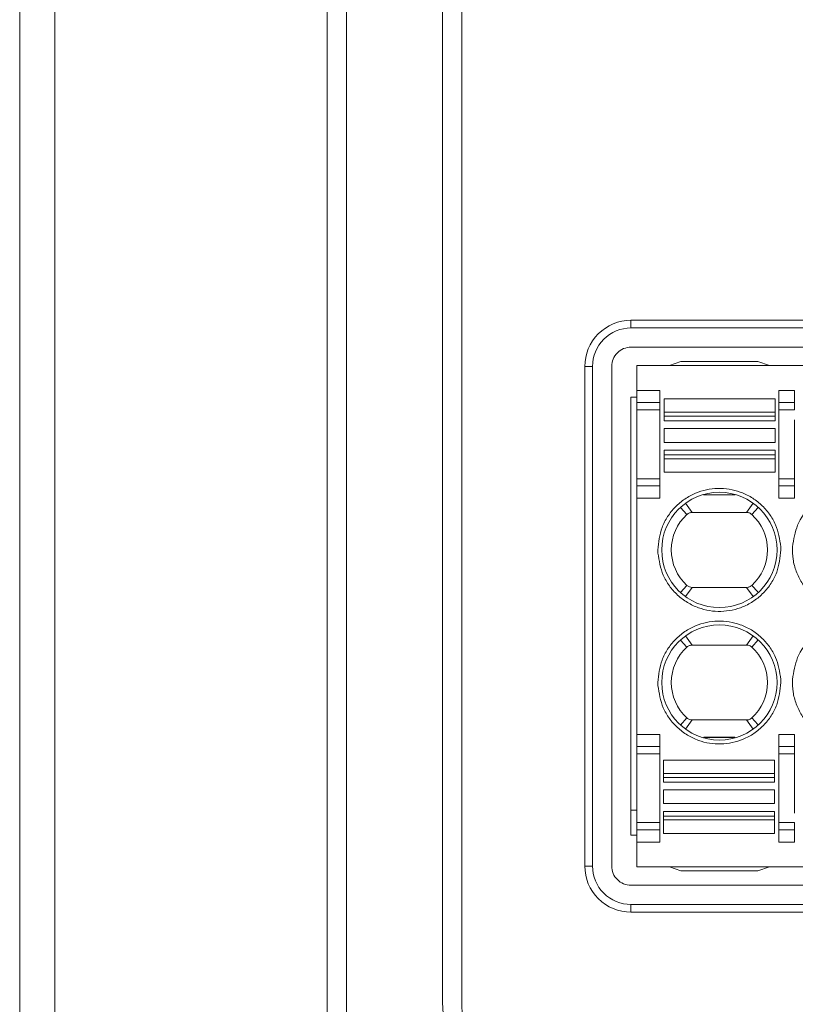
# Model space of a CAD drawing. Header units: millimetres. Extents: x -420 to 420, y -297 to 297.
# Tile 11 of 197: x -274 to -254, y -86 to -60. Entities that reach past the tile are written whole.
import ezdxf

# ---------------------------------------------------------------- set-up
doc = ezdxf.new("R2010")
doc.units = ezdxf.units.MM
doc.header["$MEASUREMENT"] = 0
doc.layers.add('layer 1', color=7, linetype='Continuous')

msp = doc.modelspace()

# ---------------------------------------------------------------- linework, layer by layer
at = {"layer": 'layer 1', "color": 7, "lineweight": 9}
for points, knots in [([(-241.6777, 1.8817), (-241.6777, 5.7656), (-244.8262, 8.9143), (-248.7102, 8.9143), (-248.7102, 8.9143), (-252.5942, 8.9143), (-255.7429, 5.7657), (-255.7429, 1.8817), (-255.7429, 1.8817), (-255.7429, -2.0023), (-252.5942, -5.1508), (-248.7102, -5.1508), (-248.7102, -5.1508), (-244.8262, -5.1511), (-241.6777, -2.0024), (-241.6777, 1.8816), (-241.6777, 118.4016), (-241.6777, -231.1523), (-241.6777, 1.8817)], [0, 0, 0, 0, 0.2, 0.2, 0.2, 0.2, 0.4, 0.4, 0.4, 0.4, 0.6, 0.6, 0.6, 0.6, 1, 1, 1, 1.0001, 1.0001, 1.0001, 1.0001]), ([(-258.3549, -67.6906), (-258.6746, -67.6906), (-258.9815, -67.8178), (-259.2075, -68.0438), (-259.2075, -68.0438), (-259.4336, -68.2699), (-259.5605, -68.5764), (-259.5605, -68.8962)], [0, 0, 0, 0, 0.3333333, 0.3333333, 0.3333333, 0.3333333, 1, 1, 1, 1]), ([(-258.3549, -67.8915), (-258.6214, -67.8915), (-258.877, -67.9974), (-259.0654, -68.1858), (-259.0654, -68.1858), (-259.2537, -68.3744), (-259.3597, -68.6297), (-259.3597, -68.8962)], [0, 0, 0, 0, 0.3333333, 0.3333333, 0.3333333, 0.3333333, 1, 1, 1, 1]), ([(-258.3549, -68.3938), (-258.4881, -68.3938), (-258.616, -68.4469), (-258.7102, -68.5411), (-258.7102, -68.5411), (-258.8044, -68.6354), (-258.8573, -68.763), (-258.8573, -68.8962)], [0, 0, 0, 0, 0.3333333, 0.3333333, 0.3333333, 0.3333333, 1, 1, 1, 1]), ([(-257.6517, -73.6934), (-257.6308, -73.4942), (-257.6099, -73.2951), (-257.5423, -73.1101), (-257.5423, -73.1101), (-257.5054, -73.0097), (-257.455, -72.9134), (-257.3962, -72.8231), (-257.3962, -72.8231), (-257.3372, -72.7327), (-257.2701, -72.6483), (-257.195, -72.5712), (-257.195, -72.5712), (-257.1203, -72.4942), (-257.0375, -72.4247), (-256.9487, -72.3642), (-256.9487, -72.3642), (-256.8596, -72.3036), (-256.7646, -72.2523), (-256.6651, -72.2107), (-256.6651, -72.2107), (-256.4819, -72.1344), (-256.2837, -72.0916), (-256.0846, -72.0865), (-256.0846, -72.0865), (-255.8855, -72.0815), (-255.6855, -72.1145), (-255.4986, -72.1816), (-255.4986, -72.1816), (-255.3973, -72.218), (-255.3, -72.2644), (-255.2082, -72.3202), (-255.2082, -72.3202), (-255.1162, -72.3763), (-255.03, -72.4416), (-254.9512, -72.5149), (-254.9512, -72.5149), (-254.8727, -72.588), (-254.8013, -72.6689), (-254.738, -72.756), (-254.738, -72.756), (-254.6748, -72.8435), (-254.6194, -72.9371), (-254.5776, -73.0357), (-254.5776, -73.0357), (-254.5008, -73.2172), (-254.4697, -73.4151), (-254.4388, -73.6128)], [0, 0, 0, 0, 0.0769231, 0.0769231, 0.0769231, 0.0769231, 0.1538462, 0.1538462, 0.1538462, 0.1538462, 0.2307692, 0.2307692, 0.2307692, 0.2307692, 0.3076923, 0.3076923, 0.3076923, 0.3076923, 0.3846154, 0.3846154, 0.3846154, 0.3846154, 0.4615385, 0.4615385, 0.4615385, 0.4615385, 0.5384615, 0.5384615, 0.5384615, 0.5384615, 0.6153846, 0.6153846, 0.6153846, 0.6153846, 0.6923077, 0.6923077, 0.6923077, 0.6923077, 0.7692308, 0.7692308, 0.7692308, 0.7692308, 0.8461538, 0.8461538, 0.8461538, 0.8461538, 1, 1, 1, 1]), ([(-254.5373, -73.6934), (-254.5373, -72.8612), (-255.212, -72.1864), (-256.0443, -72.1864), (-256.0443, -72.1864), (-256.8765, -72.1864), (-257.5513, -72.8612), (-257.5513, -73.6934), (-257.5513, -73.6934), (-257.5513, -74.5258), (-256.8765, -75.2003), (-256.0443, -75.2003), (-256.0443, -75.2003), (-255.212, -75.2003), (-254.5373, -74.5258), (-254.5373, -73.6934)], [0, 0, 0, 0, 0.2, 0.2, 0.2, 0.2, 0.4, 0.4, 0.4, 0.4, 0.6, 0.6, 0.6, 0.6, 1, 1, 1, 1]), ([(-254.1335, -73.6128), (-254.1027, -73.4179), (-254.0718, -73.223), (-253.9984, -73.0438), (-253.9984, -73.0438), (-253.9192, -72.8507), (-253.7906, -72.6759), (-253.6357, -72.5287), (-253.6357, -72.5287), (-253.4809, -72.3816), (-253.3, -72.2618), (-253.1032, -72.1925), (-253.1032, -72.1925), (-252.9204, -72.1281), (-252.7243, -72.107), (-252.528, -72.086)], [0, 0, 0, 0, 0.2, 0.2, 0.2, 0.2, 0.4, 0.4, 0.4, 0.4, 0.6, 0.6, 0.6, 0.6, 1, 1, 1, 1]), ([(-256.8914, -72.7665), (-257.1518, -73.0044), (-257.3, -73.3408), (-257.3, -73.6934), (-257.3, -73.6934), (-257.3, -74.046), (-257.1518, -74.3826), (-256.8916, -74.6205)], [0, 0, 0, 0, 0.3333333, 0.3333333, 0.3333333, 0.3333333, 1, 1, 1, 1]), ([(-256.8914, -72.7665), (-256.8819, -72.7586), (-256.8722, -72.7506), (-256.8619, -72.744), (-256.8619, -72.744), (-256.8515, -72.7373), (-256.8401, -72.7319), (-256.8287, -72.7275), (-256.8287, -72.7275), (-256.817, -72.7231), (-256.8051, -72.7195), (-256.7929, -72.7175), (-256.7929, -72.7175), (-256.7808, -72.7153), (-256.7684, -72.7146), (-256.756, -72.7139)], [0, 0, 0, 0, 0.2, 0.2, 0.2, 0.2, 0.4, 0.4, 0.4, 0.4, 0.6, 0.6, 0.6, 0.6, 1, 1, 1, 1]), ([(-255.3326, -72.7139), (-255.3201, -72.7146), (-255.3076, -72.7153), (-255.2956, -72.7175), (-255.2956, -72.7175), (-255.2833, -72.7195), (-255.2715, -72.7231), (-255.2599, -72.7275), (-255.2599, -72.7275), (-255.2482, -72.7321), (-255.2369, -72.7375), (-255.2266, -72.7442), (-255.2266, -72.7442), (-255.2162, -72.7508), (-255.2066, -72.7586), (-255.1969, -72.7665)], [0, 0, 0, 0, 0.2, 0.2, 0.2, 0.2, 0.4, 0.4, 0.4, 0.4, 0.6, 0.6, 0.6, 0.6, 1, 1, 1, 1]), ([(-255.1972, -74.6205), (-254.9367, -74.3826), (-254.7884, -74.0462), (-254.7884, -73.6935), (-254.7884, -73.6935), (-254.7884, -73.341), (-254.9367, -73.0044), (-255.1969, -72.7665)], [0, 0, 0, 0, 0.3333333, 0.3333333, 0.3333333, 0.3333333, 1, 1, 1, 1]), ([(-252.528, -75.3009), (-252.6365, -75.2948), (-252.7452, -75.2885), (-252.8515, -75.2683), (-252.8515, -75.2683), (-252.9578, -75.2482), (-253.0618, -75.2141), (-253.1617, -75.1708), (-253.1617, -75.1708), (-253.2614, -75.1274), (-253.357, -75.0751), (-253.4461, -75.0135), (-253.4461, -75.0135), (-253.5353, -74.9514), (-253.6178, -74.8801), (-253.6928, -74.8013), (-253.6928, -74.8013), (-253.7675, -74.7226), (-253.8348, -74.6366), (-253.8921, -74.5445), (-253.8921, -74.5445), (-253.9493, -74.4525), (-253.997, -74.3542), (-254.0351, -74.2523), (-254.0351, -74.2523), (-254.0733, -74.1505), (-254.1022, -74.045), (-254.1172, -73.9377), (-254.1172, -73.9377), (-254.132, -73.8306), (-254.1326, -73.7217), (-254.1335, -73.6128)], [0, 0, 0, 0, 0.1111111, 0.1111111, 0.1111111, 0.1111111, 0.2222222, 0.2222222, 0.2222222, 0.2222222, 0.3333333, 0.3333333, 0.3333333, 0.3333333, 0.4444444, 0.4444444, 0.4444444, 0.4444444, 0.5555556, 0.5555556, 0.5555556, 0.5555556, 0.6666667, 0.6666667, 0.6666667, 0.6666667, 0.7777778, 0.7777778, 0.7777778, 0.7777778, 1, 1, 1, 1]), ([(-254.4368, -73.6934), (-254.4577, -73.8927), (-254.4789, -74.0918), (-254.5465, -74.2769), (-254.5465, -74.2769), (-254.5831, -74.3774), (-254.6337, -74.4734), (-254.6924, -74.5639), (-254.6924, -74.5639), (-254.7512, -74.6543), (-254.8184, -74.7386), (-254.8936, -74.8158), (-254.8936, -74.8158), (-254.9685, -74.8928), (-255.0511, -74.9623), (-255.1399, -75.0228), (-255.1399, -75.0228), (-255.2288, -75.0834), (-255.3239, -75.1346), (-255.4234, -75.1762), (-255.4234, -75.1762), (-255.6066, -75.2526), (-255.8048, -75.2954), (-256.0039, -75.3004), (-256.0039, -75.3004), (-256.203, -75.3055), (-256.4031, -75.2725), (-256.59, -75.2054), (-256.59, -75.2054), (-256.6913, -75.1691), (-256.7888, -75.1227), (-256.8804, -75.0668), (-256.8804, -75.0668), (-256.9723, -75.0107), (-257.0586, -74.9453), (-257.1373, -74.8721), (-257.1373, -74.8721), (-257.2161, -74.7989), (-257.2873, -74.7182), (-257.3505, -74.631), (-257.3505, -74.631), (-257.4138, -74.5435), (-257.4692, -74.4499), (-257.511, -74.3512), (-257.511, -74.3512), (-257.5878, -74.1698), (-257.6187, -73.9718), (-257.6497, -73.7742)], [0, 0, 0, 0, 0.0769231, 0.0769231, 0.0769231, 0.0769231, 0.1538462, 0.1538462, 0.1538462, 0.1538462, 0.2307692, 0.2307692, 0.2307692, 0.2307692, 0.3076923, 0.3076923, 0.3076923, 0.3076923, 0.3846154, 0.3846154, 0.3846154, 0.3846154, 0.4615385, 0.4615385, 0.4615385, 0.4615385, 0.5384615, 0.5384615, 0.5384615, 0.5384615, 0.6153846, 0.6153846, 0.6153846, 0.6153846, 0.6923077, 0.6923077, 0.6923077, 0.6923077, 0.7692308, 0.7692308, 0.7692308, 0.7692308, 0.8461538, 0.8461538, 0.8461538, 0.8461538, 1, 1, 1, 1]), ([(-256.756, -74.673), (-256.7811, -74.6706), (-256.8062, -74.6681), (-256.8287, -74.6594), (-256.8287, -74.6594), (-256.8515, -74.6506), (-256.8715, -74.6356), (-256.8916, -74.6205)], [0, 0, 0, 0, 0.3333333, 0.3333333, 0.3333333, 0.3333333, 1, 1, 1, 1]), ([(-255.1972, -74.6205), (-255.2066, -74.6283), (-255.2162, -74.6361), (-255.2266, -74.6428), (-255.2266, -74.6428), (-255.2371, -74.6494), (-255.2484, -74.6548), (-255.2599, -74.6594), (-255.2599, -74.6594), (-255.2715, -74.6638), (-255.2833, -74.6675), (-255.2956, -74.6695), (-255.2956, -74.6695), (-255.3078, -74.6718), (-255.3201, -74.6723), (-255.3326, -74.673)], [0, 0, 0, 0, 0.2, 0.2, 0.2, 0.2, 0.4, 0.4, 0.4, 0.4, 0.6, 0.6, 0.6, 0.6, 1, 1, 1, 1]), ([(-257.6517, -77.1594), (-257.6308, -76.9603), (-257.6099, -76.7612), (-257.5423, -76.5762), (-257.5423, -76.5762), (-257.5054, -76.4757), (-257.455, -76.3794), (-257.3962, -76.2892), (-257.3962, -76.2892), (-257.3372, -76.1988), (-257.2701, -76.1144), (-257.195, -76.0372), (-257.195, -76.0372), (-257.1203, -75.9603), (-257.0375, -75.8908), (-256.9487, -75.8303), (-256.9487, -75.8303), (-256.8596, -75.7696), (-256.7646, -75.7184), (-256.6651, -75.6767), (-256.6651, -75.6767), (-256.4819, -75.6004), (-256.2837, -75.5576), (-256.0846, -75.5526), (-256.0846, -75.5526), (-255.8855, -75.5476), (-255.6855, -75.5805), (-255.4986, -75.6477), (-255.4986, -75.6477), (-255.3973, -75.684), (-255.3, -75.7304), (-255.2082, -75.7863), (-255.2082, -75.7863), (-255.1162, -75.8424), (-255.03, -75.9076), (-254.9512, -75.981), (-254.9512, -75.981), (-254.8727, -76.0541), (-254.8013, -76.1349), (-254.738, -76.2221), (-254.738, -76.2221), (-254.6748, -76.3096), (-254.6194, -76.4032), (-254.5776, -76.5018), (-254.5776, -76.5018), (-254.5008, -76.6832), (-254.4697, -76.8811), (-254.4388, -77.0789)], [0, 0, 0, 0, 0.0769231, 0.0769231, 0.0769231, 0.0769231, 0.1538462, 0.1538462, 0.1538462, 0.1538462, 0.2307692, 0.2307692, 0.2307692, 0.2307692, 0.3076923, 0.3076923, 0.3076923, 0.3076923, 0.3846154, 0.3846154, 0.3846154, 0.3846154, 0.4615385, 0.4615385, 0.4615385, 0.4615385, 0.5384615, 0.5384615, 0.5384615, 0.5384615, 0.6153846, 0.6153846, 0.6153846, 0.6153846, 0.6923077, 0.6923077, 0.6923077, 0.6923077, 0.7692308, 0.7692308, 0.7692308, 0.7692308, 0.8461538, 0.8461538, 0.8461538, 0.8461538, 1, 1, 1, 1]), ([(-254.5373, -77.1594), (-254.5373, -76.3272), (-255.212, -75.6524), (-256.0443, -75.6524), (-256.0443, -75.6524), (-256.8765, -75.6524), (-257.5513, -76.3272), (-257.5513, -77.1594), (-257.5513, -77.1594), (-257.5513, -77.9919), (-256.8765, -78.6664), (-256.0443, -78.6664), (-256.0443, -78.6664), (-255.212, -78.6664), (-254.5373, -77.9919), (-254.5373, -77.1594)], [0, 0, 0, 0, 0.2, 0.2, 0.2, 0.2, 0.4, 0.4, 0.4, 0.4, 0.6, 0.6, 0.6, 0.6, 1, 1, 1, 1]), ([(-254.1335, -77.0789), (-254.1027, -76.884), (-254.0718, -76.6891), (-253.9984, -76.5099), (-253.9984, -76.5099), (-253.9192, -76.3167), (-253.7906, -76.1419), (-253.6357, -75.9948), (-253.6357, -75.9948), (-253.4809, -75.8476), (-253.3, -75.7278), (-253.1032, -75.6585), (-253.1032, -75.6585), (-252.9204, -75.5942), (-252.7243, -75.5731), (-252.528, -75.552)], [0, 0, 0, 0, 0.2, 0.2, 0.2, 0.2, 0.4, 0.4, 0.4, 0.4, 0.6, 0.6, 0.6, 0.6, 1, 1, 1, 1]), ([(-256.8914, -76.2326), (-256.8819, -76.2247), (-256.8722, -76.2168), (-256.8619, -76.21), (-256.8619, -76.21), (-256.8515, -76.2034), (-256.8401, -76.198), (-256.8287, -76.1936), (-256.8287, -76.1936), (-256.817, -76.1891), (-256.8051, -76.1856), (-256.7929, -76.1835), (-256.7929, -76.1835), (-256.7808, -76.1813), (-256.7684, -76.1807), (-256.756, -76.1799)], [0, 0, 0, 0, 0.2, 0.2, 0.2, 0.2, 0.4, 0.4, 0.4, 0.4, 0.6, 0.6, 0.6, 0.6, 1, 1, 1, 1]), ([(-255.3326, -76.1799), (-255.3075, -76.1825), (-255.2823, -76.1849), (-255.2599, -76.1936), (-255.2599, -76.1936), (-255.2373, -76.2024), (-255.2171, -76.2175), (-255.1969, -76.2326)], [0, 0, 0, 0, 0.3333333, 0.3333333, 0.3333333, 0.3333333, 1, 1, 1, 1]), ([(-256.8914, -76.2326), (-257.1518, -76.4705), (-257.3, -76.8068), (-257.3, -77.1594), (-257.3, -77.1594), (-257.3, -77.5121), (-257.1518, -77.8487), (-256.8916, -78.0865)], [0, 0, 0, 0, 0.3333333, 0.3333333, 0.3333333, 0.3333333, 1, 1, 1, 1]), ([(-255.1972, -78.0865), (-254.9367, -77.8487), (-254.7884, -77.5123), (-254.7884, -77.1596), (-254.7884, -77.1596), (-254.7884, -76.807), (-254.9367, -76.4705), (-255.1969, -76.2326)], [0, 0, 0, 0, 0.3333333, 0.3333333, 0.3333333, 0.3333333, 1, 1, 1, 1]), ([(-254.4368, -77.1594), (-254.4577, -77.3587), (-254.4789, -77.5578), (-254.5465, -77.743), (-254.5465, -77.743), (-254.5831, -77.8434), (-254.6337, -77.9394), (-254.6924, -78.0298), (-254.6924, -78.0298), (-254.7512, -78.1203), (-254.8184, -78.2046), (-254.8936, -78.2819), (-254.8936, -78.2819), (-254.9685, -78.3587), (-255.0511, -78.4283), (-255.1399, -78.4888), (-255.1399, -78.4888), (-255.2288, -78.5495), (-255.3239, -78.6007), (-255.4234, -78.6423), (-255.4234, -78.6423), (-255.6066, -78.7187), (-255.8048, -78.7615), (-256.0039, -78.7665), (-256.0039, -78.7665), (-256.203, -78.7715), (-256.4031, -78.7386), (-256.59, -78.6715), (-256.59, -78.6715), (-256.6913, -78.6351), (-256.7888, -78.5886), (-256.8804, -78.5328), (-256.8804, -78.5328), (-256.9723, -78.4768), (-257.0586, -78.4114), (-257.1373, -78.3381), (-257.1373, -78.3381), (-257.2161, -78.2649), (-257.2873, -78.1842), (-257.3505, -78.0969), (-257.3505, -78.0969), (-257.4138, -78.0096), (-257.4692, -77.916), (-257.511, -77.8173), (-257.511, -77.8173), (-257.5878, -77.6358), (-257.6187, -77.4379), (-257.6497, -77.2403)], [0, 0, 0, 0, 0.0769231, 0.0769231, 0.0769231, 0.0769231, 0.1538462, 0.1538462, 0.1538462, 0.1538462, 0.2307692, 0.2307692, 0.2307692, 0.2307692, 0.3076923, 0.3076923, 0.3076923, 0.3076923, 0.3846154, 0.3846154, 0.3846154, 0.3846154, 0.4615385, 0.4615385, 0.4615385, 0.4615385, 0.5384615, 0.5384615, 0.5384615, 0.5384615, 0.6153846, 0.6153846, 0.6153846, 0.6153846, 0.6923077, 0.6923077, 0.6923077, 0.6923077, 0.7692308, 0.7692308, 0.7692308, 0.7692308, 0.8461538, 0.8461538, 0.8461538, 0.8461538, 1, 1, 1, 1]), ([(-252.528, -78.7668), (-252.6365, -78.7609), (-252.7452, -78.7546), (-252.8515, -78.7343), (-252.8515, -78.7343), (-252.9578, -78.7143), (-253.0618, -78.6801), (-253.1617, -78.6369), (-253.1617, -78.6369), (-253.2614, -78.5935), (-253.357, -78.5412), (-253.4461, -78.4795), (-253.4461, -78.4795), (-253.5353, -78.4175), (-253.6178, -78.3461), (-253.6928, -78.2673), (-253.6928, -78.2673), (-253.7675, -78.1886), (-253.8348, -78.1027), (-253.8921, -78.0106), (-253.8921, -78.0106), (-253.9493, -77.9185), (-253.997, -77.8203), (-254.0351, -77.7184), (-254.0351, -77.7184), (-254.0733, -77.6166), (-254.1022, -77.5111), (-254.1172, -77.4037), (-254.1172, -77.4037), (-254.132, -77.2967), (-254.1326, -77.1878), (-254.1335, -77.0789)], [0, 0, 0, 0, 0.1111111, 0.1111111, 0.1111111, 0.1111111, 0.2222222, 0.2222222, 0.2222222, 0.2222222, 0.3333333, 0.3333333, 0.3333333, 0.3333333, 0.4444444, 0.4444444, 0.4444444, 0.4444444, 0.5555556, 0.5555556, 0.5555556, 0.5555556, 0.6666667, 0.6666667, 0.6666667, 0.6666667, 0.7777778, 0.7777778, 0.7777778, 0.7777778, 1, 1, 1, 1]), ([(-256.756, -78.139), (-256.7811, -78.1365), (-256.8062, -78.1341), (-256.8287, -78.1255), (-256.8287, -78.1255), (-256.8515, -78.1166), (-256.8715, -78.1016), (-256.8916, -78.0865)], [0, 0, 0, 0, 0.3333333, 0.3333333, 0.3333333, 0.3333333, 1, 1, 1, 1]), ([(-255.1972, -78.0865), (-255.2066, -78.0944), (-255.2162, -78.1022), (-255.2266, -78.1088), (-255.2266, -78.1088), (-255.2371, -78.1154), (-255.2484, -78.1209), (-255.2599, -78.1255), (-255.2599, -78.1255), (-255.2715, -78.1299), (-255.2833, -78.1336), (-255.2956, -78.1356), (-255.2956, -78.1356), (-255.3078, -78.1378), (-255.3201, -78.1384), (-255.3326, -78.139)], [0, 0, 0, 0, 0.2, 0.2, 0.2, 0.2, 0.4, 0.4, 0.4, 0.4, 0.6, 0.6, 0.6, 0.6, 1, 1, 1, 1]), ([(-254.9994, -135.5549), (-254.9994, -133.7518), (-256.4612, -132.2898), (-258.2645, -132.2898), (-258.2645, -132.2898), (-260.0679, -132.2898), (-261.5296, -133.7518), (-261.5296, -135.5549), (-261.5296, -135.5549), (-261.5296, -137.3583), (-260.0679, -138.8201), (-258.2645, -138.8201), (-258.2645, -138.8201), (-256.4614, -138.8201), (-254.9994, -137.3583), (-254.9994, -135.5552), (-254.9994, -81.4622), (-254.9994, -243.7409), (-254.9994, -135.5549)], [0, 0, 0, 0, 0.2, 0.2, 0.2, 0.2, 0.4, 0.4, 0.4, 0.4, 0.6, 0.6, 0.6, 0.6, 1, 1, 1, 1.0003, 1.0003, 1.0003, 1.0003]), ([(-259.5605, -81.9566), (-259.5605, -82.2765), (-259.4336, -82.5832), (-259.2075, -82.8092), (-259.2075, -82.8092), (-258.9815, -83.0353), (-258.6746, -83.1622), (-258.3549, -83.1622)], [0, 0, 0, 0, 0.3333333, 0.3333333, 0.3333333, 0.3333333, 1, 1, 1, 1]), ([(-259.3597, -81.9566), (-259.3597, -82.2233), (-259.2537, -82.4787), (-259.0654, -82.6671), (-259.0654, -82.6671), (-258.877, -82.8557), (-258.6214, -82.9614), (-258.3549, -82.9614)], [0, 0, 0, 0, 0.3333333, 0.3333333, 0.3333333, 0.3333333, 1, 1, 1, 1]), ([(-258.8573, -81.9566), (-258.8573, -82.0901), (-258.8044, -82.2177), (-258.7102, -82.3119), (-258.7102, -82.3119), (-258.616, -82.4062), (-258.4881, -82.459), (-258.3549, -82.459)], [0, 0, 0, 0, 0.3333333, 0.3333333, 0.3333333, 0.3333333, 1, 1, 1, 1]), ([(-263.2778, -85.5232), (-263.2778, -86.3226), (-262.9603, -87.0892), (-262.3951, -87.6544), (-262.3951, -87.6544), (-261.8298, -88.2197), (-261.0631, -88.5372), (-260.2638, -88.5372)], [0, 0, 0, 0, 0.3333333, 0.3333333, 0.3333333, 0.3333333, 1, 1, 1, 1]), ([(-262.7754, -85.5232), (-262.7754, -86.1894), (-262.5108, -86.8282), (-262.0398, -87.2992), (-262.0398, -87.2992), (-261.5688, -87.7702), (-260.9299, -88.0348), (-260.2638, -88.0348)], [0, 0, 0, 0, 0.3333333, 0.3333333, 0.3333333, 0.3333333, 1, 1, 1, 1])]:
    msp.add_open_spline(points, degree=3, knots=knots, dxfattribs=at)
for points in [[(-273.412, 40.0565), (-273.412, 40.0565), (-273.412, -125.7075), (-273.412, -125.7075)], [(-266.2918, -125.7094), (-266.2918, -125.7094), (-266.2918, 40.0585), (-266.2918, 40.0585)], [(-265.7894, 40.0585), (-265.7894, 40.0585), (-265.7894, -125.7094), (-265.7894, -125.7094)], [(-274.3289, -125.207), (-274.3289, -125.207), (-274.3289, 39.5563), (-274.3289, 39.5563)], [(-263.2778, -85.5232), (-263.2778, -85.5232), (-263.2778, -36.4459), (-263.2778, -36.4459)], [(-262.7754, -85.5232), (-262.7754, -85.5232), (-262.7754, -36.4459), (-262.7754, -36.4459)], [(-258.3549, -67.6906), (-258.3549, -67.6906), (-232.6358, -67.6906), (-232.6358, -67.6906)], [(-258.3549, -67.6906), (-258.3549, -67.6906), (-258.3549, -67.8915), (-258.3549, -67.8915)], [(-232.6358, -67.8915), (-232.6358, -67.8915), (-258.3549, -67.8915), (-258.3549, -67.8915)], [(-258.3549, -68.3938), (-258.3549, -68.3938), (-232.6358, -68.3938), (-232.6358, -68.3938)], [(-259.5605, -81.9566), (-259.5605, -81.9566), (-259.5605, -68.8962), (-259.5605, -68.8962)], [(-259.5605, -68.8962), (-259.5605, -68.8962), (-259.3597, -68.8962), (-259.3597, -68.8962)], [(-259.3597, -68.8962), (-259.3597, -68.8962), (-259.3597, -81.9566), (-259.3597, -81.9566)], [(-258.8573, -81.9566), (-258.8573, -81.9566), (-258.8573, -68.8962), (-258.8573, -68.8962)], [(-232.7865, -68.871), (-232.7865, -68.871), (-258.2042, -68.871), (-258.2042, -68.871)], [(-258.2042, -68.871), (-258.2042, -68.871), (-258.2042, -69.5241), (-258.2042, -69.5241)], [(-257.3503, -68.871), (-257.3503, -68.871), (-257.0489, -68.7706), (-257.0489, -68.7706)], [(-255.0396, -68.7706), (-255.0396, -68.7706), (-257.0489, -68.7706), (-257.0489, -68.7706)], [(-254.7382, -68.871), (-254.7382, -68.871), (-255.0396, -68.7706), (-255.0396, -68.7706)], [(-258.3549, -69.6999), (-258.3549, -69.6999), (-258.2042, -69.6999), (-258.2042, -69.6999)], [(-258.3549, -81.153), (-258.3549, -81.153), (-258.3549, -69.6999), (-258.3549, -69.6999)], [(-258.2042, -69.5241), (-258.2042, -69.5241), (-257.6014, -69.5241), (-257.6014, -69.5241)], [(-258.2042, -69.5241), (-258.2042, -69.5241), (-258.2042, -69.8418), (-258.2042, -69.8418)], [(-257.6014, -69.8418), (-257.6014, -69.8418), (-257.6014, -69.5241), (-257.6014, -69.5241)], [(-257.4864, -69.7439), (-257.4864, -69.7439), (-257.4864, -70.0937), (-257.4864, -70.0937)], [(-257.4864, -69.7439), (-257.4864, -69.7439), (-254.5825, -69.7439), (-254.5825, -69.7439)], [(-254.5825, -70.0933), (-254.5825, -70.0933), (-254.5825, -69.7439), (-254.5825, -69.7439)], [(-254.487, -69.5241), (-254.487, -69.5241), (-254.0852, -69.5241), (-254.0852, -69.5241)], [(-254.487, -69.5241), (-254.487, -69.5241), (-254.487, -69.8418), (-254.487, -69.8418)], [(-254.0852, -69.5241), (-254.0852, -69.5241), (-254.0852, -69.8418), (-254.0852, -69.8418)], [(-258.2042, -69.8418), (-258.2042, -69.8418), (-257.6014, -69.8418), (-257.6014, -69.8418)], [(-258.2042, -69.8418), (-258.2042, -69.8418), (-258.2042, -70.0306), (-258.2042, -70.0306)], [(-257.6014, -70.0306), (-257.6014, -70.0306), (-257.6014, -69.8418), (-257.6014, -69.8418)], [(-254.487, -69.8418), (-254.487, -69.8418), (-254.0852, -69.8418), (-254.0852, -69.8418)], [(-254.487, -69.8418), (-254.487, -69.8418), (-254.487, -70.0306), (-254.487, -70.0306)], [(-254.0852, -69.8418), (-254.0852, -69.8418), (-254.0852, -70.0306), (-254.0852, -70.0306)], [(-257.6014, -70.0306), (-257.6014, -70.0306), (-258.2042, -70.0306), (-258.2042, -70.0306)], [(-258.2042, -70.0306), (-258.2042, -70.0306), (-258.2042, -71.8308), (-258.2042, -71.8308)], [(-257.6014, -71.8308), (-257.6014, -71.8308), (-257.6014, -70.0306), (-257.6014, -70.0306)], [(-257.4864, -70.0937), (-257.4864, -70.0937), (-254.5825, -70.0933), (-254.5825, -70.0933)], [(-257.4864, -70.0937), (-257.4864, -70.0937), (-257.4864, -70.1954), (-257.4864, -70.1954)], [(-257.4864, -70.1954), (-257.4864, -70.1954), (-254.5825, -70.1954), (-254.5825, -70.1954)], [(-257.4864, -70.1954), (-257.4864, -70.1954), (-257.4864, -70.3165), (-257.4864, -70.3165)], [(-254.5825, -70.1954), (-254.5825, -70.1954), (-254.5825, -70.0933), (-254.5825, -70.0933)], [(-254.5825, -70.3165), (-254.5825, -70.3165), (-254.5825, -70.1954), (-254.5825, -70.1954)], [(-254.0852, -70.0306), (-254.0852, -70.0306), (-254.487, -70.0306), (-254.487, -70.0306)], [(-254.487, -70.0306), (-254.487, -70.0306), (-254.487, -71.8308), (-254.487, -71.8308)], [(-257.4864, -70.3165), (-257.4864, -70.3165), (-254.5825, -70.3165), (-254.5825, -70.3165)], [(-254.5825, -70.5205), (-254.5825, -70.5205), (-257.4864, -70.5205), (-257.4864, -70.5205)], [(-257.4864, -70.5205), (-257.4864, -70.5205), (-257.4864, -70.8826), (-257.4864, -70.8826)], [(-254.5825, -70.8826), (-254.5825, -70.8826), (-254.5825, -70.5205), (-254.5825, -70.5205)], [(-254.0852, -70.2927), (-254.0852, -70.2927), (-254.0852, -71.8308), (-254.0852, -71.8308)], [(-257.4864, -70.8826), (-257.4864, -70.8826), (-254.5825, -70.8826), (-254.5825, -70.8826)], [(-254.5825, -71.0865), (-254.5825, -71.0865), (-257.4864, -71.0865), (-257.4864, -71.0865)], [(-257.4864, -71.0865), (-257.4864, -71.0865), (-257.4864, -71.2076), (-257.4864, -71.2076)], [(-254.5825, -71.2076), (-254.5825, -71.2076), (-257.4864, -71.2076), (-257.4864, -71.2076)], [(-257.4864, -71.2076), (-257.4864, -71.2076), (-257.4864, -71.3097), (-257.4864, -71.3097)], [(-254.5825, -71.2076), (-254.5825, -71.2076), (-254.5825, -71.0865), (-254.5825, -71.0865)], [(-254.5825, -71.3094), (-254.5825, -71.3094), (-254.5825, -71.2076), (-254.5825, -71.2076)], [(-254.5825, -71.3094), (-254.5825, -71.3094), (-257.4864, -71.3097), (-257.4864, -71.3097)], [(-257.4864, -71.3097), (-257.4864, -71.3097), (-257.4864, -71.659), (-257.4864, -71.659)], [(-254.5825, -71.3094), (-254.5825, -71.3094), (-254.5825, -71.659), (-254.5825, -71.659)], [(-254.5825, -71.659), (-254.5825, -71.659), (-257.4864, -71.659), (-257.4864, -71.659)], [(-257.6014, -71.8308), (-257.6014, -71.8308), (-258.2042, -71.8308), (-258.2042, -71.8308)], [(-258.2042, -71.8308), (-258.2042, -71.8308), (-258.2042, -72.0197), (-258.2042, -72.0197)], [(-257.6014, -72.0197), (-257.6014, -72.0197), (-258.2042, -72.0197), (-258.2042, -72.0197)], [(-258.2042, -72.0197), (-258.2042, -72.0197), (-258.2042, -72.3371), (-258.2042, -72.3371)], [(-257.6014, -72.0197), (-257.6014, -72.0197), (-257.6014, -71.8308), (-257.6014, -71.8308)], [(-257.6014, -72.3371), (-257.6014, -72.3371), (-257.6014, -72.0197), (-257.6014, -72.0197)], [(-254.0852, -71.8308), (-254.0852, -71.8308), (-254.487, -71.8308), (-254.487, -71.8308)], [(-254.487, -71.8308), (-254.487, -71.8308), (-254.487, -72.0197), (-254.487, -72.0197)], [(-254.0852, -72.0197), (-254.0852, -72.0197), (-254.487, -72.0197), (-254.487, -72.0197)], [(-254.487, -72.0197), (-254.487, -72.0197), (-254.487, -72.3371), (-254.487, -72.3371)], [(-254.0852, -71.8308), (-254.0852, -71.8308), (-254.0852, -72.0197), (-254.0852, -72.0197)], [(-254.0852, -72.3371), (-254.0852, -72.3371), (-254.0852, -72.0197), (-254.0852, -72.0197)], [(-256.4562, -72.2518), (-256.4562, -72.2518), (-255.6323, -72.2518), (-255.6323, -72.2518)], [(-257.6014, -72.3371), (-257.6014, -72.3371), (-258.2042, -72.3371), (-258.2042, -72.3371)], [(-258.2042, -72.3371), (-258.2042, -72.3371), (-258.2042, -78.5157), (-258.2042, -78.5157)], [(-257.0579, -72.5844), (-257.0579, -72.5844), (-256.8914, -72.7665), (-256.8914, -72.7665)], [(-256.9302, -72.4743), (-256.9302, -72.4743), (-256.756, -72.7139), (-256.756, -72.7139)], [(-255.3326, -72.7139), (-255.3326, -72.7139), (-255.1586, -72.4743), (-255.1586, -72.4743)], [(-255.1969, -72.7665), (-255.1969, -72.7665), (-255.0275, -72.5812), (-255.0275, -72.5812)], [(-254.0852, -72.3371), (-254.0852, -72.3371), (-254.487, -72.3371), (-254.487, -72.3371)], [(-256.756, -72.7139), (-256.756, -72.7139), (-255.3326, -72.7139), (-255.3326, -72.7139)], [(-254.4368, -73.6934), (-254.4368, -73.6934), (-254.4388, -73.6128), (-254.4388, -73.6128)], [(-257.6517, -73.6934), (-257.6517, -73.6934), (-257.6497, -73.7742), (-257.6497, -73.7742)], [(-256.8916, -74.6205), (-256.8916, -74.6205), (-257.061, -74.8057), (-257.061, -74.8057)], [(-255.0409, -74.7919), (-255.0409, -74.7919), (-255.1972, -74.6205), (-255.1972, -74.6205)], [(-256.756, -74.673), (-256.756, -74.673), (-256.9302, -74.9127), (-256.9302, -74.9127)], [(-255.3326, -74.673), (-255.3326, -74.673), (-256.756, -74.673), (-256.756, -74.673)], [(-255.1586, -74.9127), (-255.1586, -74.9127), (-255.3326, -74.673), (-255.3326, -74.673)], [(-257.0579, -76.0505), (-257.0579, -76.0505), (-256.8914, -76.2326), (-256.8914, -76.2326)], [(-256.9302, -75.9404), (-256.9302, -75.9404), (-256.756, -76.1799), (-256.756, -76.1799)], [(-256.756, -76.1799), (-256.756, -76.1799), (-255.3326, -76.1799), (-255.3326, -76.1799)], [(-255.3326, -76.1799), (-255.3326, -76.1799), (-255.1586, -75.9404), (-255.1586, -75.9404)], [(-255.1969, -76.2326), (-255.1969, -76.2326), (-255.0275, -76.0473), (-255.0275, -76.0473)], [(-257.6517, -77.1594), (-257.6517, -77.1594), (-257.6497, -77.2403), (-257.6497, -77.2403)], [(-254.4368, -77.1594), (-254.4368, -77.1594), (-254.4388, -77.0789), (-254.4388, -77.0789)], [(-256.8916, -78.0865), (-256.8916, -78.0865), (-257.061, -78.2718), (-257.061, -78.2718)], [(-256.756, -78.139), (-256.756, -78.139), (-256.9302, -78.3787), (-256.9302, -78.3787)], [(-255.3326, -78.139), (-255.3326, -78.139), (-256.756, -78.139), (-256.756, -78.139)], [(-255.1586, -78.3787), (-255.1586, -78.3787), (-255.3326, -78.139), (-255.3326, -78.139)], [(-255.3121, -78.1363), (-255.3121, -78.1363), (-255.3201, -78.1562), (-255.3201, -78.1562)], [(-255.0409, -78.258), (-255.0409, -78.258), (-255.1972, -78.0865), (-255.1972, -78.0865)], [(-258.2042, -78.5157), (-258.2042, -78.5157), (-257.6014, -78.5157), (-257.6014, -78.5157)], [(-258.2042, -78.5157), (-258.2042, -78.5157), (-258.2042, -78.8334), (-258.2042, -78.8334)], [(-257.6014, -78.8334), (-257.6014, -78.8334), (-257.6014, -78.5157), (-257.6014, -78.5157)], [(-255.6323, -78.6011), (-255.6323, -78.6011), (-256.4562, -78.6011), (-256.4562, -78.6011)], [(-255.6424, -78.5911), (-255.6424, -78.5911), (-256.4461, -78.5911), (-256.4461, -78.5911)], [(-254.487, -78.5157), (-254.487, -78.5157), (-254.0852, -78.5157), (-254.0852, -78.5157)], [(-254.487, -78.5157), (-254.487, -78.5157), (-254.487, -78.8334), (-254.487, -78.8334)], [(-254.0852, -78.5157), (-254.0852, -78.5157), (-254.0852, -78.8334), (-254.0852, -78.8334)], [(-258.2042, -78.8334), (-258.2042, -78.8334), (-257.6014, -78.8334), (-257.6014, -78.8334)], [(-258.2042, -78.8334), (-258.2042, -78.8334), (-258.2042, -79.0223), (-258.2042, -79.0223)], [(-257.6014, -79.0223), (-257.6014, -79.0223), (-257.6014, -78.8334), (-257.6014, -78.8334)], [(-254.487, -78.8334), (-254.487, -78.8334), (-254.0852, -78.8334), (-254.0852, -78.8334)], [(-254.487, -78.8334), (-254.487, -78.8334), (-254.487, -79.0223), (-254.487, -79.0223)], [(-254.0852, -78.8334), (-254.0852, -78.8334), (-254.0852, -79.0223), (-254.0852, -79.0223)], [(-258.2042, -79.0223), (-258.2042, -79.0223), (-257.6014, -79.0223), (-257.6014, -79.0223)], [(-258.2042, -79.0223), (-258.2042, -79.0223), (-258.2042, -80.8224), (-258.2042, -80.8224)], [(-257.6014, -80.8224), (-257.6014, -80.8224), (-257.6014, -79.0223), (-257.6014, -79.0223)], [(-257.5061, -79.5375), (-257.5061, -79.5375), (-257.5061, -79.1876), (-257.5061, -79.1876)], [(-257.5061, -79.1876), (-257.5061, -79.1876), (-254.6022, -79.1876), (-254.6022, -79.1876)], [(-254.6022, -79.5371), (-254.6022, -79.5371), (-254.6022, -79.1876), (-254.6022, -79.1876)], [(-254.0852, -79.0223), (-254.0852, -79.0223), (-254.487, -79.0223), (-254.487, -79.0223)], [(-254.487, -79.0223), (-254.487, -79.0223), (-254.487, -80.8224), (-254.487, -80.8224)], [(-254.0852, -79.0223), (-254.0852, -79.0223), (-254.0852, -80.5787), (-254.0852, -80.5787)], [(-257.5061, -79.5375), (-257.5061, -79.5375), (-254.6022, -79.5371), (-254.6022, -79.5371)], [(-257.5061, -79.5375), (-257.5061, -79.5375), (-257.5061, -79.6391), (-257.5061, -79.6391)], [(-257.5061, -79.6391), (-257.5061, -79.6391), (-254.6022, -79.6391), (-254.6022, -79.6391)], [(-257.5061, -79.6391), (-257.5061, -79.6391), (-257.5061, -79.7603), (-257.5061, -79.7603)], [(-257.5061, -79.7603), (-257.5061, -79.7603), (-254.6022, -79.7603), (-254.6022, -79.7603)], [(-254.6022, -79.6391), (-254.6022, -79.6391), (-254.6022, -79.5371), (-254.6022, -79.5371)], [(-254.6022, -79.7603), (-254.6022, -79.7603), (-254.6022, -79.6391), (-254.6022, -79.6391)], [(-254.6022, -79.9642), (-254.6022, -79.9642), (-257.5061, -79.9642), (-257.5061, -79.9642)], [(-257.5061, -79.9642), (-257.5061, -79.9642), (-257.5061, -80.3263), (-257.5061, -80.3263)], [(-254.6022, -80.3263), (-254.6022, -80.3263), (-254.6022, -79.9642), (-254.6022, -79.9642)], [(-258.2042, -80.4999), (-258.2042, -80.4999), (-258.3549, -80.4999), (-258.3549, -80.4999)], [(-257.5061, -80.3263), (-257.5061, -80.3263), (-254.6022, -80.3263), (-254.6022, -80.3263)], [(-254.6022, -80.5303), (-254.6022, -80.5303), (-257.5061, -80.5303), (-257.5061, -80.5303)], [(-257.5061, -80.5303), (-257.5061, -80.5303), (-257.5061, -80.6514), (-257.5061, -80.6514)], [(-254.6022, -80.6514), (-254.6022, -80.6514), (-254.6022, -80.5303), (-254.6022, -80.5303)], [(-254.6022, -80.6514), (-254.6022, -80.6514), (-257.5061, -80.6514), (-257.5061, -80.6514)], [(-257.5061, -80.6514), (-257.5061, -80.6514), (-257.5061, -80.7535), (-257.5061, -80.7535)], [(-254.6022, -80.7531), (-254.6022, -80.7531), (-257.5061, -80.7535), (-257.5061, -80.7535)], [(-257.5061, -80.7535), (-257.5061, -80.7535), (-257.5061, -81.1027), (-257.5061, -81.1027)], [(-254.6022, -80.7531), (-254.6022, -80.7531), (-254.6022, -80.6514), (-254.6022, -80.6514)], [(-254.6022, -81.1027), (-254.6022, -81.1027), (-254.6022, -80.7531), (-254.6022, -80.7531)], [(-257.6014, -80.8224), (-257.6014, -80.8224), (-258.2042, -80.8224), (-258.2042, -80.8224)], [(-258.2042, -80.8224), (-258.2042, -80.8224), (-258.2042, -81.0113), (-258.2042, -81.0113)], [(-257.6014, -81.0113), (-257.6014, -81.0113), (-258.2042, -81.0113), (-258.2042, -81.0113)], [(-258.2042, -81.0113), (-258.2042, -81.0113), (-258.2042, -81.3288), (-258.2042, -81.3288)], [(-257.6014, -81.0113), (-257.6014, -81.0113), (-257.6014, -80.8224), (-257.6014, -80.8224)], [(-257.6014, -81.3288), (-257.6014, -81.3288), (-257.6014, -81.0113), (-257.6014, -81.0113)], [(-254.487, -80.8224), (-254.487, -80.8224), (-254.487, -81.0113), (-254.487, -81.0113)], [(-254.0852, -80.8224), (-254.0852, -80.8224), (-254.487, -80.8224), (-254.487, -80.8224)], [(-254.0852, -81.0113), (-254.0852, -81.0113), (-254.487, -81.0113), (-254.487, -81.0113)], [(-254.487, -81.0113), (-254.487, -81.0113), (-254.487, -81.3288), (-254.487, -81.3288)], [(-254.0852, -80.8224), (-254.0852, -80.8224), (-254.0852, -81.0113), (-254.0852, -81.0113)], [(-254.0852, -81.3288), (-254.0852, -81.3288), (-254.0852, -81.0113), (-254.0852, -81.0113)], [(-258.2042, -81.153), (-258.2042, -81.153), (-258.3549, -81.153), (-258.3549, -81.153)], [(-257.6014, -81.3288), (-257.6014, -81.3288), (-258.2042, -81.3288), (-258.2042, -81.3288)], [(-258.2042, -81.3288), (-258.2042, -81.3288), (-258.2042, -81.9818), (-258.2042, -81.9818)], [(-254.6022, -81.1027), (-254.6022, -81.1027), (-257.5061, -81.1027), (-257.5061, -81.1027)], [(-254.0852, -81.3288), (-254.0852, -81.3288), (-254.487, -81.3288), (-254.487, -81.3288)], [(-259.3597, -81.9566), (-259.3597, -81.9566), (-259.5605, -81.9566), (-259.5605, -81.9566)], [(-258.2042, -81.9818), (-258.2042, -81.9818), (-232.7865, -81.9818), (-232.7865, -81.9818)], [(-257.0489, -82.0823), (-257.0489, -82.0823), (-257.3503, -81.9818), (-257.3503, -81.9818)], [(-255.0396, -82.0823), (-255.0396, -82.0823), (-257.0489, -82.0823), (-257.0489, -82.0823)], [(-255.0396, -82.0823), (-255.0396, -82.0823), (-254.7382, -81.9818), (-254.7382, -81.9818)], [(-232.6358, -82.459), (-232.6358, -82.459), (-258.3549, -82.459), (-258.3549, -82.459)], [(-258.3549, -82.9614), (-258.3549, -82.9614), (-232.6358, -82.9614), (-232.6358, -82.9614)], [(-258.3549, -82.9614), (-258.3549, -82.9614), (-258.3549, -83.1622), (-258.3549, -83.1622)], [(-232.6358, -83.1622), (-232.6358, -83.1622), (-258.3549, -83.1622), (-258.3549, -83.1622)]]:
    msp.add_open_spline(points, degree=3, dxfattribs=at)

doc.saveas('drawing.dxf')
